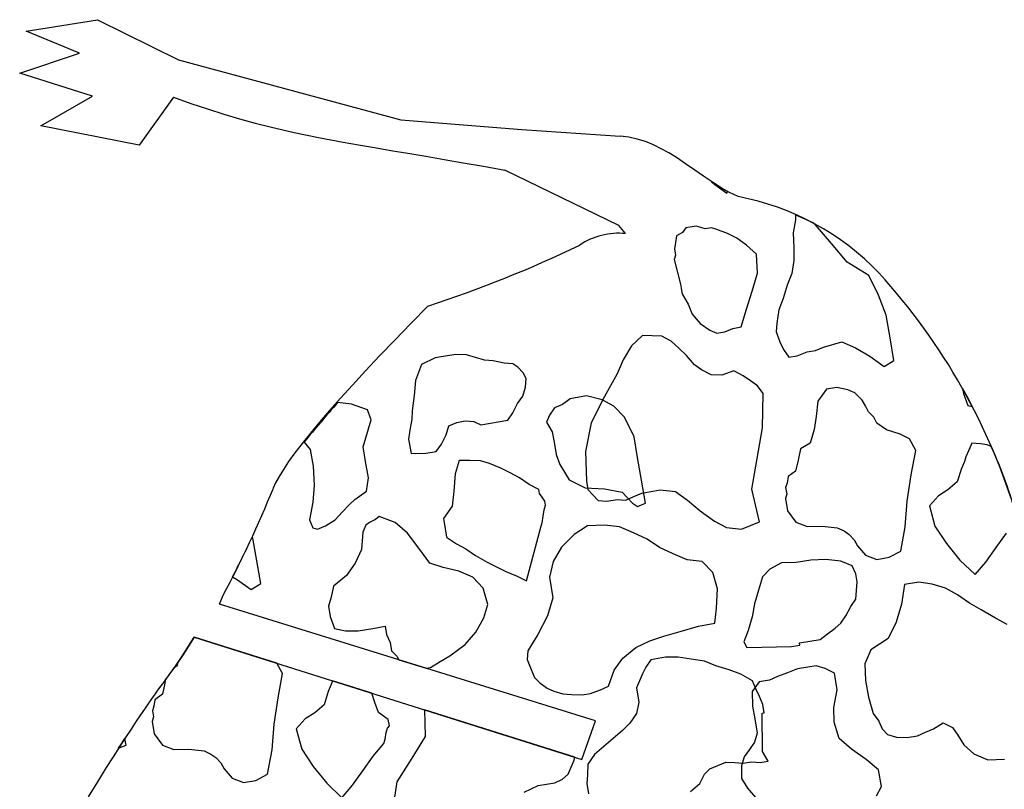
# Model space of a CAD drawing. Extents: x 1.3 to 15.6, y 3.2 to 7.5.
# Tile 10 of 19: x 6.5 to 8.5, y 6 to 7.5. Entities that reach past the tile are written whole.
import ezdxf

# ---------------------------------------------------------------- set-up
doc = ezdxf.new("R2010")
doc.units = 0
doc.header["$MEASUREMENT"] = 0

msp = doc.modelspace()

# ---------------------------------------------------------------- linework, layer by layer
at = {"color": 7, "linetype": 'Continuous'}
for p, q in [((6.5136, 7.5148), (6.6602, 7.5384)), ((6.6602, 7.5384), (6.8269, 7.456)), ((6.6236, 7.4694), (6.5136, 7.5148)), ((6.5003, 7.4284), (6.6236, 7.4694)), ((6.8269, 7.456), (7.2846, 7.332)), ((6.6499, 7.3812), (6.5003, 7.4284)), ((6.544, 7.3199), (6.6499, 7.3812)), ((6.8169, 7.379), (6.7462, 7.2799)), ((6.7462, 7.2799), (6.544, 7.3199)), ((7.2846, 7.332), (7.533, 7.3122)), ((7.533, 7.3122), (7.7353, 7.2988)), ((7.7327, 7.1149), (7.4984, 7.2288)), ((7.9236, 7.2049), (7.9302, 7.1991)), ((7.9302, 7.1991), (7.9551, 7.1814)), ((7.9551, 7.1814), (7.9562, 7.1848)), ((8.0963, 7.1369), (8.096, 7.1265)), ((7.7467, 7.0983), (7.7327, 7.1149)), ((7.8708, 7.11), (7.8638, 7.1001)), ((7.8794, 7.1115), (7.8708, 7.11)), ((7.8921, 7.1137), (7.8794, 7.1115)), ((7.9014, 7.1109), (7.8921, 7.1137)), ((7.9106, 7.1081), (7.9014, 7.1109)), ((7.9234, 7.1102), (7.9106, 7.1081)), ((7.9327, 7.1074), (7.9234, 7.1102)), ((8.096, 7.1265), (8.0918, 7.0995)), ((8.1372, 7.116), (8.131, 7.121)), ((8.1701, 7.0778), (8.1372, 7.116)), ((7.8517, 7.0936), (7.8496, 7.0801)), ((7.8638, 7.1001), (7.8517, 7.0936)), ((7.9561, 7.0983), (7.9327, 7.1074)), ((7.9754, 7.0884), (7.9561, 7.0983)), ((8.0918, 7.0995), (8.0927, 7.069)), ((7.8496, 7.0801), (7.8476, 7.0666)), ((7.9953, 7.0743), (7.9754, 7.0884)), ((8.016, 7.0559), (7.9953, 7.0743)), ((8.2029, 7.0396), (8.1701, 7.0778)), ((7.8498, 7.0538), (7.8469, 7.0446)), ((7.8476, 7.0666), (7.8498, 7.0538)), ((8.0183, 7.0168), (8.016, 7.0559)), ((8.0927, 7.069), (8.0928, 7.0427)), ((7.8469, 7.0446), (7.8599, 6.9942)), ((8.0928, 7.0427), (8.0886, 7.0157)), ((8.247, 7.012), (8.2029, 7.0396)), ((8.007, 6.9798), (8.0183, 7.0168)), ((8.0886, 7.0157), (8.0795, 6.9922)), ((8.2671, 6.9716), (8.247, 7.012)), ((7.8599, 6.9942), (7.8607, 6.9899)), ((7.8607, 6.9899), (7.8614, 6.9857)), ((8.0795, 6.9922), (8.071, 6.9645)), ((7.8614, 6.9857), (7.8628, 6.9771)), ((7.8628, 6.9771), (7.8636, 6.9729)), ((7.8636, 6.9729), (7.8757, 6.953)), ((7.9958, 6.9429), (8.007, 6.9798)), ((8.2829, 6.9305), (8.2671, 6.9716)), ((7.8757, 6.953), (7.8836, 6.9325)), ((8.071, 6.9645), (8.0619, 6.941)), ((7.8836, 6.9325), (7.9, 6.9134)), ((7.9846, 6.9059), (7.9958, 6.9429)), ((8.0619, 6.941), (8.0577, 6.914)), ((8.2909, 6.8836), (8.2829, 6.9305)), ((7.9, 6.9134), (7.92, 6.8992)), ((8.0577, 6.914), (8.0564, 6.8962)), ((7.7815, 6.8887), (7.7588, 6.8673)), ((7.8213, 6.8868), (7.7815, 6.8887)), ((7.92, 6.8992), (7.9342, 6.8929)), ((7.9342, 6.8929), (7.9512, 6.8958)), ((7.9512, 6.8958), (7.9676, 6.903)), ((7.9676, 6.903), (7.9846, 6.9059)), ((8.0564, 6.8962), (8.0643, 6.8756)), ((7.7588, 6.8673), (7.7419, 6.8381)), ((7.8405, 6.8769), (7.8213, 6.8868)), ((7.8562, 6.862), (7.8405, 6.8769)), ((8.0643, 6.8756), (8.0715, 6.8593)), ((8.1538, 6.8646), (8.1915, 6.8754)), ((8.1915, 6.8754), (8.2199, 6.8627)), ((8.2989, 6.8368), (8.2909, 6.8836)), ((7.3978, 6.8495), (7.3765, 6.8459)), ((7.4198, 6.8489), (7.3978, 6.8495)), ((7.4383, 6.8433), (7.4198, 6.8489)), ((7.8719, 6.8472), (7.8562, 6.862)), ((7.8883, 6.8281), (7.8719, 6.8472)), ((8.0715, 6.8593), (8.0829, 6.8437)), ((8.0829, 6.8437), (8.0999, 6.8466)), ((8.0999, 6.8466), (8.1205, 6.8545)), ((8.1205, 6.8545), (8.1375, 6.8574)), ((8.1375, 6.8574), (8.1538, 6.8646)), ((8.2199, 6.8627), (8.2491, 6.8458)), ((7.3268, 6.8286), (7.3149, 6.7959)), ((7.3552, 6.8423), (7.3268, 6.8286)), ((7.3765, 6.8459), (7.3552, 6.8423)), ((7.4568, 6.8377), (7.4383, 6.8433)), ((7.4746, 6.8363), (7.4568, 6.8377)), ((7.4973, 6.8314), (7.4746, 6.8363)), ((7.5151, 6.8301), (7.4973, 6.8314)), ((7.5251, 6.823), (7.5151, 6.8301)), ((7.7419, 6.8381), (7.7292, 6.8097)), ((7.9032, 6.8175), (7.8883, 6.8281)), ((8.2491, 6.8458), (8.279, 6.8246)), ((8.279, 6.8246), (8.2989, 6.8368)), ((7.5358, 6.8117), (7.5251, 6.823)), ((7.5422, 6.7996), (7.5358, 6.8117)), ((7.7292, 6.8097), (7.7024, 6.7613)), ((7.9225, 6.8076), (7.9032, 6.8175)), ((7.9445, 6.807), (7.9225, 6.8076)), ((7.9693, 6.8156), (7.9445, 6.807)), ((7.9885, 6.8057), (7.9693, 6.8156)), ((7.3149, 6.7959), (7.3115, 6.7647)), ((7.5409, 6.7819), (7.5422, 6.7996)), ((8.0035, 6.7951), (7.9885, 6.8057)), ((8.0185, 6.7845), (8.0035, 6.7951)), ((7.5353, 6.7634), (7.5409, 6.7819)), ((8.0299, 6.7689), (8.0185, 6.7845)), ((8.0287, 6.6986), (8.0299, 6.7689)), ((8.1599, 6.778), (8.1422, 6.753)), ((8.1812, 6.7816), (8.1599, 6.778)), ((8.2039, 6.7767), (8.1812, 6.7816)), ((8.2181, 6.7704), (8.2039, 6.7767)), ((8.2338, 6.7555), (8.2181, 6.7704)), ((8.4402, 6.779), (8.4419, 6.7691)), ((8.4419, 6.7691), (8.4506, 6.7443)), ((7.1829, 6.7471), (7.1544, 6.7502)), ((7.2157, 6.7352), (7.1829, 6.7471)), ((7.3115, 6.7647), (7.308, 6.7334)), ((7.5148, 6.7292), (7.5247, 6.7484)), ((7.5247, 6.7484), (7.5353, 6.7634)), ((7.617, 6.7467), (7.6007, 6.7395)), ((7.6326, 6.7581), (7.617, 6.7467)), ((7.6667, 6.7639), (7.6326, 6.7581)), ((7.6987, 6.7562), (7.6667, 6.7639)), ((7.7024, 6.7613), (7.6763, 6.7086)), ((7.7229, 6.7428), (7.6987, 6.7562)), ((8.1422, 6.753), (8.1388, 6.7218)), ((8.2403, 6.7435), (8.2338, 6.7555)), ((7.2236, 6.7146), (7.2157, 6.7352)), ((7.308, 6.7334), (7.3067, 6.7156)), ((7.5042, 6.7142), (7.5148, 6.7292)), ((7.6007, 6.7395), (7.5901, 6.7245)), ((7.7443, 6.7202), (7.7229, 6.7428)), ((8.2467, 6.7314), (8.2403, 6.7435)), ((8.2574, 6.7201), (8.2467, 6.7314)), ((8.4506, 6.7443), (8.4597, 6.7423)), ((7.2179, 6.6961), (7.2236, 6.7146)), ((7.3067, 6.7156), (7.3046, 6.7021)), ((7.3835, 6.7024), (7.3998, 6.7096)), ((7.3998, 6.7096), (7.4168, 6.7125)), ((7.4168, 6.7125), (7.4346, 6.7111)), ((7.4346, 6.7111), (7.4488, 6.7048)), ((7.4488, 6.7048), (7.5042, 6.7142)), ((7.5901, 6.7245), (7.5838, 6.7103)), ((7.5838, 6.7103), (7.5959, 6.6904)), ((7.6763, 6.7086), (7.6645, 6.6496)), ((7.7643, 6.6797), (7.7443, 6.7202)), ((8.1388, 6.7218), (8.1346, 6.6947)), ((8.2639, 6.708), (8.2574, 6.7201)), ((8.2838, 6.6939), (8.2639, 6.708)), ((7.2123, 6.6776), (7.2179, 6.6961)), ((7.3025, 6.6886), (7.3004, 6.6751)), ((7.3046, 6.7021), (7.3025, 6.6886)), ((7.3778, 6.6839), (7.3835, 6.7024)), ((7.5959, 6.6904), (7.5996, 6.6691)), ((8.0176, 6.6353), (8.0287, 6.6986)), ((8.1346, 6.6947), (8.1262, 6.667)), ((8.3115, 6.6855), (8.2838, 6.6939)), ((8.3308, 6.6756), (8.3115, 6.6855)), ((7.0856, 6.6689), (7.098, 6.6537)), ((7.2067, 6.6591), (7.2123, 6.6776)), ((7.3004, 6.6751), (7.3055, 6.6453)), ((7.3574, 6.6497), (7.368, 6.6647)), ((7.368, 6.6647), (7.3778, 6.6839)), ((7.5996, 6.6691), (7.6039, 6.6436)), ((7.7716, 6.6371), (7.7643, 6.6797)), ((8.1262, 6.667), (8.1063, 6.6548)), ((8.3436, 6.6515), (8.3308, 6.6756)), ((8.4594, 6.6669), (8.453, 6.6526)), ((8.4772, 6.6655), (8.4594, 6.6669)), ((8.4907, 6.6634), (8.4772, 6.6655)), ((7.098, 6.6537), (7.1039, 6.6196)), ((7.2118, 6.6293), (7.2067, 6.6591)), ((7.3055, 6.6453), (7.3361, 6.6461)), ((7.3361, 6.6461), (7.3574, 6.6497)), ((7.6645, 6.6496), (7.6661, 6.5885)), ((8.1063, 6.6548), (8.1015, 6.6321)), ((8.3346, 6.6017), (8.3436, 6.6515)), ((8.453, 6.6526), (8.4467, 6.6384)), ((8.4991, 6.6597), (8.4907, 6.6634)), ((7.2176, 6.5952), (7.2118, 6.6293)), ((7.4043, 6.6314), (7.3959, 6.6037)), ((7.4264, 6.6308), (7.4043, 6.6314)), ((7.4484, 6.6302), (7.4264, 6.6308)), ((7.4669, 6.6246), (7.4484, 6.6302)), ((7.4904, 6.6154), (7.4669, 6.6246)), ((7.6039, 6.6436), (7.6118, 6.623)), ((7.7796, 6.5903), (7.7716, 6.6371)), ((8.0065, 6.572), (8.0176, 6.6353)), ((8.1015, 6.6321), (8.0966, 6.6093)), ((8.4439, 6.6292), (8.4376, 6.6149)), ((8.4467, 6.6384), (8.4439, 6.6292)), ((7.1039, 6.6196), (7.1061, 6.5806)), ((7.3959, 6.6037), (7.3932, 6.5682)), ((7.5096, 6.6056), (7.4904, 6.6154)), ((7.5288, 6.5957), (7.5096, 6.6056)), ((7.6118, 6.623), (7.6304, 6.5911)), ((8.0966, 6.6093), (8.081, 6.5979)), ((8.4376, 6.6149), (8.4291, 6.5872)), ((7.2135, 6.5682), (7.2176, 6.5952)), ((7.5487, 6.5816), (7.5288, 6.5957)), ((7.6304, 6.5911), (7.6639, 6.5749)), ((7.6661, 6.5885), (7.669, 6.5714)), ((7.7876, 6.5434), (7.7796, 6.5903)), ((8.0789, 6.5844), (8.0761, 6.5752)), ((8.081, 6.5979), (8.0789, 6.5844)), ((8.3263, 6.5477), (8.3346, 6.6017)), ((8.4291, 6.5872), (8.41, 6.5708)), ((7.1061, 6.5806), (7.1034, 6.545)), ((7.1901, 6.551), (7.2135, 6.5682)), ((7.3932, 6.5682), (7.3898, 6.5369)), ((7.568, 6.5717), (7.5487, 6.5816)), ((7.5694, 6.5632), (7.568, 6.5717)), ((7.5751, 6.5554), (7.5694, 6.5632)), ((7.6639, 6.5749), (7.7037, 6.5729)), ((7.669, 6.5714), (7.6797, 6.5601)), ((7.7037, 6.5729), (7.7399, 6.566)), ((7.7399, 6.566), (7.7506, 6.5546)), ((7.7636, 6.5569), (7.7799, 6.5641)), ((7.7799, 6.5641), (7.8182, 6.5706)), ((7.8182, 6.5706), (7.8495, 6.5672)), ((7.8495, 6.5672), (7.8744, 6.5495)), ((8.0224, 6.5046), (8.0065, 6.572)), ((8.0761, 6.5752), (8.0783, 6.5624)), ((8.41, 6.5708), (8.3902, 6.5586)), ((7.1034, 6.545), (7.0965, 6.5088)), ((7.1788, 6.5403), (7.1901, 6.551)), ((7.5808, 6.5476), (7.5751, 6.5554)), ((7.5823, 6.5391), (7.5808, 6.5476)), ((7.6797, 6.5601), (7.6904, 6.5488)), ((7.6904, 6.5488), (7.7082, 6.5474)), ((7.7082, 6.5474), (7.7295, 6.5511)), ((7.7295, 6.5511), (7.7473, 6.5497)), ((7.7473, 6.5497), (7.7636, 6.5569)), ((7.7506, 6.5546), (7.7613, 6.5433)), ((7.7613, 6.5433), (7.7713, 6.5363)), ((7.7713, 6.5363), (7.7876, 6.5434)), ((7.8744, 6.5495), (7.9001, 6.5276)), ((8.0783, 6.5624), (8.0755, 6.5531)), ((8.0755, 6.5531), (8.0798, 6.5276)), ((8.3222, 6.4944), (8.3263, 6.5477)), ((8.3902, 6.5586), (8.3718, 6.5379)), ((7.149, 6.509), (7.1639, 6.5247)), ((7.1639, 6.5247), (7.1788, 6.5403)), ((7.3898, 6.5369), (7.3721, 6.512)), ((7.5774, 6.5163), (7.5795, 6.5298)), ((7.5795, 6.5298), (7.5823, 6.5391)), ((7.9001, 6.5276), (7.93, 6.5064)), ((8.0798, 6.5276), (8.097, 6.5042)), ((8.3718, 6.5379), (8.3833, 6.4961)), ((7.0965, 6.5088), (7.1036, 6.4925)), ((7.1292, 6.4968), (7.149, 6.509)), ((7.2201, 6.5036), (7.2123, 6.4979)), ((7.2322, 6.51), (7.2201, 6.5036)), ((7.24, 6.5157), (7.2322, 6.51)), ((7.2727, 6.5038), (7.24, 6.5157)), ((7.2983, 6.4818), (7.2727, 6.5038)), ((7.3721, 6.512), (7.3736, 6.5035)), ((7.3736, 6.5035), (7.3758, 6.4907)), ((7.5725, 6.4936), (7.5753, 6.5028)), ((7.5753, 6.5028), (7.5774, 6.5163)), ((7.93, 6.5064), (7.9542, 6.493)), ((7.9855, 6.4896), (8.0224, 6.5046)), ((8.097, 6.5042), (8.1205, 6.495)), ((7.1036, 6.4925), (7.1129, 6.4897)), ((7.1129, 6.4897), (7.1292, 6.4968)), ((7.206, 6.4836), (7.2033, 6.4481)), ((7.2123, 6.4979), (7.206, 6.4836)), ((7.3758, 6.4907), (7.3772, 6.4822)), ((7.3772, 6.4822), (7.3787, 6.4736)), ((7.5431, 6.3833), (7.5725, 6.4936)), ((7.6684, 6.4968), (7.6408, 6.4789)), ((7.7032, 6.4983), (7.6684, 6.4968)), ((7.7345, 6.4949), (7.7032, 6.4983)), ((7.763, 6.4822), (7.7345, 6.4949)), ((7.7914, 6.4695), (7.763, 6.4822)), ((7.9542, 6.493), (7.9855, 6.4896)), ((8.1205, 6.495), (8.151, 6.4959)), ((8.151, 6.4959), (8.1823, 6.4924)), ((8.1823, 6.4924), (8.1965, 6.4861)), ((8.1965, 6.4861), (8.2065, 6.479)), ((8.3132, 6.4446), (8.3222, 6.4944)), ((8.3833, 6.4961), (8.4069, 6.4606)), ((6.9801, 6.4714), (6.979, 6.4742)), ((6.9881, 6.4245), (6.9801, 6.4714)), ((7.3212, 6.4507), (7.2983, 6.4818)), ((7.3787, 6.4736), (7.3986, 6.4595)), ((7.6408, 6.4789), (7.6146, 6.4525)), ((7.8164, 6.4519), (7.7914, 6.4695)), ((8.2065, 6.479), (8.2172, 6.4677)), ((8.2172, 6.4677), (8.2236, 6.4557)), ((8.5092, 6.4518), (8.5304, 6.4817)), ((7.2033, 6.4481), (7.1906, 6.4196)), ((7.3441, 6.4195), (7.3212, 6.4507)), ((7.3986, 6.4595), (7.4178, 6.4496)), ((7.4178, 6.4496), (7.4378, 6.4355)), ((7.6146, 6.4525), (7.5977, 6.4233)), ((7.8448, 6.4392), (7.8164, 6.4519)), ((8.2236, 6.4557), (8.24, 6.4365)), ((8.2891, 6.4318), (8.3132, 6.4446)), ((8.4069, 6.4606), (8.4347, 6.4259)), ((8.488, 6.4219), (8.5092, 6.4518)), ((6.9961, 6.3777), (6.9881, 6.4245)), ((7.4378, 6.4355), (7.462, 6.4221)), ((7.462, 6.4221), (7.4812, 6.4122)), ((7.5977, 6.4233), (7.59, 6.3913)), ((7.8733, 6.4265), (7.8448, 6.4392)), ((7.9046, 6.4231), (7.8733, 6.4265)), ((7.926, 6.4005), (7.9046, 6.4231)), ((8.1278, 6.4262), (8.098, 6.4211)), ((8.1584, 6.427), (8.1278, 6.4262)), ((8.1897, 6.4236), (8.1584, 6.427)), ((8.2131, 6.4144), (8.1897, 6.4236)), ((8.24, 6.4365), (8.2635, 6.4274)), ((8.2635, 6.4274), (8.2891, 6.4318)), ((8.4347, 6.4259), (8.4661, 6.3962)), ((8.4661, 6.3962), (8.488, 6.4219)), ((7.1906, 6.4196), (7.1729, 6.3947)), ((7.3718, 6.4111), (7.3441, 6.4195)), ((7.4038, 6.4034), (7.3718, 6.4111)), ((7.4323, 6.3907), (7.4038, 6.4034)), ((7.4812, 6.4122), (7.5004, 6.4024)), ((7.5004, 6.4024), (7.5239, 6.3932)), ((8.0434, 6.4074), (8.0285, 6.3917)), ((8.0675, 6.4202), (8.0434, 6.4074)), ((8.098, 6.4211), (8.0675, 6.4202)), ((8.2203, 6.3981), (8.2131, 6.4144)), ((6.9383, 6.3914), (6.9463, 6.3867)), ((6.9463, 6.3867), (6.9763, 6.3655)), ((7.1729, 6.3947), (7.146, 6.3726)), ((7.4537, 6.3681), (7.4323, 6.3907)), ((7.5239, 6.3932), (7.5431, 6.3833)), ((7.59, 6.3913), (7.5972, 6.3487)), ((7.9361, 6.3671), (7.926, 6.4005)), ((8.0285, 6.3917), (8.0201, 6.3639)), ((8.2232, 6.3811), (8.2203, 6.3981)), ((8.2219, 6.3633), (8.2232, 6.3811)), ((8.3504, 6.3809), (8.3206, 6.3758)), ((8.3774, 6.3767), (8.3504, 6.3809)), ((6.9763, 6.3655), (6.9961, 6.3777)), ((7.146, 6.3726), (7.1411, 6.3498)), ((7.4637, 6.3347), (7.4537, 6.3681)), ((7.9341, 6.3273), (7.9361, 6.3671)), ((8.0201, 6.3639), (8.0117, 6.3362)), ((8.2205, 6.3455), (8.2219, 6.3633)), ((8.3206, 6.3758), (8.3143, 6.3352)), ((8.4051, 6.3683), (8.3774, 6.3767)), ((8.4293, 6.3549), (8.4051, 6.3683)), ((6.9117, 6.3352), (6.919, 6.3536)), ((7.1411, 6.3498), (7.1355, 6.3313)), ((7.5972, 6.3487), (7.586, 6.3117)), ((8.2099, 6.3306), (8.2205, 6.3455)), ((8.4543, 6.3372), (8.4293, 6.3549)), ((7.6849, 6.0951), (6.9117, 6.3352)), ((7.1355, 6.3313), (7.1392, 6.31)), ((7.4553, 6.307), (7.4637, 6.3347)), ((7.9306, 6.296), (7.9341, 6.3273)), ((8.0117, 6.3362), (8.0075, 6.3092)), ((8.2, 6.3114), (8.2099, 6.3306)), ((8.3143, 6.3352), (8.3031, 6.2983)), ((8.4785, 6.3238), (8.4543, 6.3372)), ((8.5077, 6.3069), (8.4785, 6.3238)), ((7.1392, 6.31), (7.1478, 6.2852)), ((7.4384, 6.2778), (7.4553, 6.307)), ((7.586, 6.3117), (7.5663, 6.2733)), ((8.0075, 6.3092), (7.9991, 6.2814)), ((8.1894, 6.2964), (8.2, 6.3114)), ((8.5319, 6.2935), (8.5077, 6.3069)), ((7.1478, 6.2852), (7.1705, 6.2803)), ((7.1705, 6.2803), (7.1968, 6.2804)), ((7.1968, 6.2804), (7.2266, 6.2855)), ((7.2266, 6.2855), (7.2522, 6.2898)), ((7.2522, 6.2898), (7.2551, 6.2728)), ((7.8256, 6.2693), (7.859, 6.2794)), ((7.859, 6.2794), (7.8966, 6.2902)), ((7.8966, 6.2902), (7.9306, 6.296)), ((7.9991, 6.2814), (7.99, 6.258)), ((8.1625, 6.2743), (8.1781, 6.2857)), ((8.1781, 6.2857), (8.1894, 6.2964)), ((8.3031, 6.2983), (8.2869, 6.2648)), ((6.8595, 6.2673), (6.836, 6.2305)), ((6.836, 6.2305), (6.8595, 6.2673)), ((7.0295, 6.2137), (6.8595, 6.2673)), ((6.8595, 6.2673), (7.657, 6.0159)), ((7.2551, 6.2728), (7.2623, 6.2565)), ((7.4165, 6.2521), (7.4384, 6.2778)), ((7.5663, 6.2733), (7.5458, 6.2391)), ((7.7681, 6.2464), (7.7965, 6.26)), ((7.7965, 6.26), (7.8256, 6.2693)), ((8.1043, 6.2556), (8.1256, 6.2592)), ((8.1256, 6.2592), (8.1469, 6.2628)), ((8.1469, 6.2628), (8.1625, 6.2743)), ((8.2869, 6.2648), (8.2515, 6.2412)), ((7.2623, 6.2565), (7.2652, 6.2395)), ((7.2652, 6.2395), (7.2759, 6.2281)), ((7.3853, 6.2293), (7.4009, 6.2407)), ((7.4009, 6.2407), (7.4165, 6.2521)), ((7.5458, 6.2391), (7.5445, 6.2214)), ((7.7412, 6.2243), (7.7681, 6.2464)), ((7.99, 6.258), (7.9964, 6.2459)), ((7.9964, 6.2459), (8.088, 6.2484)), ((8.088, 6.2484), (8.0923, 6.2491)), ((8.0923, 6.2491), (8.1008, 6.2506)), ((8.1008, 6.2506), (8.1051, 6.2513)), ((8.1051, 6.2513), (8.1043, 6.2556)), ((8.2515, 6.2412), (8.2388, 6.2128)), ((6.8209, 6.2081), (6.836, 6.2305)), ((6.836, 6.2305), (6.8256, 6.2151)), ((7.2759, 6.2281), (7.2804, 6.2207)), ((7.2804, 6.2207), (7.3363, 6.2034)), ((7.3654, 6.2171), (7.3853, 6.2293)), ((7.5445, 6.2214), (7.5524, 6.2008)), ((7.7236, 6.1993), (7.7412, 6.2243)), ((7.7988, 6.2209), (7.7882, 6.206)), ((7.8286, 6.226), (7.7988, 6.2209)), ((7.8549, 6.2261), (7.8286, 6.226)), ((7.8819, 6.222), (7.8549, 6.2261)), ((7.9089, 6.2178), (7.8819, 6.222)), ((6.8234, 6.2079), (6.8187, 6.205)), ((6.8256, 6.2151), (6.8234, 6.2079)), ((7.0409, 6.1924), (7.0295, 6.2137)), ((7.3363, 6.2034), (7.3456, 6.205)), ((7.3456, 6.205), (7.3654, 6.2171)), ((7.5524, 6.2008), (7.5595, 6.1845)), ((7.7116, 6.1666), (7.7236, 6.1993)), ((7.7882, 6.206), (7.7819, 6.1917)), ((7.9324, 6.2087), (7.9089, 6.2178)), ((7.9601, 6.2002), (7.9324, 6.2087)), ((7.9836, 6.1911), (7.9601, 6.2002)), ((8.1003, 6.2023), (8.0797, 6.1944)), ((8.1216, 6.2059), (8.1003, 6.2023)), ((8.1386, 6.2088), (8.1216, 6.2059)), ((8.1571, 6.2032), (8.1386, 6.2088)), ((8.1763, 6.1933), (8.1571, 6.2032)), ((8.2388, 6.2128), (8.2403, 6.178)), ((6.7999, 6.1788), (6.7987, 6.173)), ((7.0318, 6.1426), (7.0409, 6.1924)), ((7.5595, 6.1845), (7.5702, 6.1732)), ((7.7819, 6.1917), (7.7755, 6.1775)), ((8.0078, 6.1777), (7.9836, 6.1911)), ((8.0428, 6.1793), (8.0215, 6.1757)), ((8.0591, 6.1865), (8.0428, 6.1793)), ((8.0797, 6.1944), (8.0591, 6.1865)), ((8.1822, 6.1593), (8.1763, 6.1933)), ((6.7987, 6.173), (6.7938, 6.1502)), ((7.1411, 6.1701), (7.1348, 6.1558)), ((7.1435, 6.1778), (7.1411, 6.1701)), ((7.2245, 6.1522), (7.1435, 6.1778)), ((7.5702, 6.1732), (7.5852, 6.1626)), ((7.5852, 6.1626), (7.5994, 6.1562)), ((7.6747, 6.1515), (7.6953, 6.1594)), ((7.6953, 6.1594), (7.7116, 6.1666)), ((7.7755, 6.1775), (7.7692, 6.1633)), ((7.7692, 6.1633), (7.7743, 6.1334)), ((8.0215, 6.1757), (8.0074, 6.1557)), ((8.015, 6.1614), (8.0078, 6.1777)), ((8.0222, 6.1451), (8.015, 6.1614)), ((8.1752, 6.123), (8.1822, 6.1593)), ((8.2403, 6.178), (8.2462, 6.1439)), ((6.7782, 6.1388), (6.7761, 6.1253)), ((6.7938, 6.1502), (6.7782, 6.1388)), ((7.0235, 6.0886), (7.0318, 6.1426)), ((7.1348, 6.1558), (7.1264, 6.1281)), ((7.2308, 6.1328), (7.2245, 6.1522)), ((7.5994, 6.1562), (7.6179, 6.1506)), ((7.6179, 6.1506), (7.6357, 6.1493)), ((7.6357, 6.1493), (7.6577, 6.1486)), ((7.6577, 6.1486), (7.6747, 6.1515)), ((8.0074, 6.1557), (8.0082, 6.1252)), ((8.0293, 6.1288), (8.0222, 6.1451)), ((8.2462, 6.1439), (8.2562, 6.1105)), ((6.7761, 6.1253), (6.7733, 6.1161)), ((7.1264, 6.1281), (7.1073, 6.1117)), ((7.2387, 6.1122), (7.2308, 6.1328)), ((7.3333, 6.118), (7.3348, 6.0628)), ((7.6421, 6.0206), (7.3333, 6.118)), ((7.7743, 6.1334), (7.7694, 6.1107)), ((8.0082, 6.1252), (8.0126, 6.0996)), ((8.0322, 6.1117), (8.0293, 6.1288)), ((8.176, 6.0924), (8.1752, 6.123)), ((6.7755, 6.1033), (6.7727, 6.094)), ((6.7733, 6.1161), (6.7755, 6.1033)), ((7.0874, 6.0995), (7.069, 6.0788)), ((7.1073, 6.1117), (7.0874, 6.0995)), ((7.2586, 6.0981), (7.2387, 6.1122)), ((7.2608, 6.0853), (7.2586, 6.0981)), ((7.7694, 6.1107), (7.7553, 6.0907)), ((8.0126, 6.0996), (8.0177, 6.0698)), ((8.028, 6.111), (8.0322, 6.1117)), ((8.0281, 6.0847), (8.028, 6.111)), ((8.2562, 6.1105), (8.2677, 6.0949)), ((6.7727, 6.094), (6.7771, 6.0685)), ((7.0195, 6.0353), (7.0235, 6.0886)), ((7.069, 6.0788), (7.0805, 6.037)), ((7.2545, 6.071), (7.2573, 6.0803)), ((7.2573, 6.0803), (7.2608, 6.0853)), ((7.657, 6.0159), (7.6849, 6.0951)), ((7.7553, 6.0907), (7.7404, 6.0751)), ((8.0282, 6.0584), (8.0281, 6.0847)), ((8.1861, 6.0591), (8.176, 6.0924)), ((8.2677, 6.0949), (8.2748, 6.0786)), ((8.2748, 6.0786), (8.2855, 6.0673)), ((8.3637, 6.0719), (8.38, 6.079)), ((8.38, 6.079), (8.3998, 6.0912)), ((8.3998, 6.0912), (8.419, 6.0813)), ((8.419, 6.0813), (8.4305, 6.0657)), ((6.7196, 6.0455), (6.7165, 6.0587)), ((6.7771, 6.0685), (6.7942, 6.0451)), ((7.2496, 6.0483), (7.2524, 6.0575)), ((7.2524, 6.0575), (7.2545, 6.071)), ((7.3348, 6.0628), (7.3073, 6.0187)), ((7.7213, 6.0586), (7.7022, 6.0422)), ((7.7404, 6.0751), (7.7213, 6.0586)), ((8.0177, 6.0698), (8.0121, 6.0513)), ((8.0283, 6.0321), (8.0282, 6.0584)), ((8.2118, 6.0372), (8.1861, 6.0591)), ((8.2855, 6.0673), (8.304, 6.0617)), ((8.304, 6.0617), (8.326, 6.0611)), ((8.326, 6.0611), (8.3473, 6.0647)), ((8.3473, 6.0647), (8.3637, 6.0719)), ((8.4305, 6.0657), (8.4426, 6.0459)), ((6.7038, 6.0391), (6.7196, 6.0455)), ((6.7942, 6.0451), (6.8177, 6.036)), ((6.8177, 6.036), (6.8482, 6.0368)), ((6.8482, 6.0368), (6.8795, 6.0334)), ((7.0805, 6.037), (7.1041, 6.0015)), ((7.2277, 6.0226), (7.2496, 6.0483)), ((7.7022, 6.0422), (7.683, 6.0258)), ((8.0015, 6.0364), (7.9909, 6.0214)), ((8.0121, 6.0513), (8.0015, 6.0364)), ((8.2417, 6.016), (8.2118, 6.0372)), ((8.4426, 6.0459), (8.4633, 6.0275)), ((6.8795, 6.0334), (6.8937, 6.027)), ((6.8937, 6.027), (6.9037, 6.02)), ((6.9037, 6.02), (6.9144, 6.0086)), ((7.0104, 5.9856), (7.0195, 6.0353)), ((7.2065, 5.9927), (7.2277, 6.0226)), ((7.3073, 6.0187), (7.2762, 5.9695)), ((7.6412, 6.0143), (7.6421, 6.0206)), ((7.683, 6.0258), (7.6689, 6.0059)), ((7.9909, 6.0214), (7.9853, 6.0029)), ((8.0404, 6.0123), (8.0283, 6.0321)), ((8.4633, 6.0275), (8.4918, 6.0148)), ((8.4918, 6.0148), (8.5266, 6.0164)), ((6.9144, 6.0086), (6.9209, 5.9966)), ((6.9209, 5.9966), (6.9373, 5.9775)), ((7.1041, 6.0015), (7.132, 5.9668)), ((7.6285, 5.9858), (7.6348, 6.0001)), ((7.6348, 6.0001), (7.6412, 6.0143)), ((7.6689, 6.0059), (7.6683, 5.9838)), ((7.9091, 5.9855), (7.9204, 5.9962)), ((7.9204, 5.9962), (7.9368, 6.0034)), ((7.9368, 6.0034), (7.9531, 6.0105)), ((7.9531, 6.0105), (7.9708, 6.0092)), ((7.9708, 6.0092), (7.9886, 6.0078)), ((7.9853, 6.0029), (7.9854, 5.9766)), ((7.9886, 6.0078), (8.0056, 6.0107)), ((8.0056, 6.0107), (8.0234, 6.0094)), ((8.0234, 6.0094), (8.0404, 6.0123)), ((8.2673, 5.9941), (8.2417, 6.016)), ((6.9373, 5.9775), (6.9608, 5.9683)), ((6.9863, 5.9727), (7.0104, 5.9856)), ((7.1853, 5.9628), (7.2065, 5.9927)), ((7.6172, 5.9751), (7.6285, 5.9858)), ((7.6683, 5.9838), (7.6669, 5.9661)), ((7.8992, 5.9663), (7.9091, 5.9855)), ((7.9854, 5.9766), (7.9975, 5.9568)), ((8.2732, 5.96), (8.2673, 5.9941)), ((6.9608, 5.9683), (6.9863, 5.9727)), ((7.132, 5.9668), (7.1633, 5.9371)), ((7.1633, 5.9371), (7.1853, 5.9628)), ((7.2762, 5.9695), (7.2679, 5.9155)), ((7.5384, 5.9485), (7.5668, 5.9621)), ((7.5668, 5.9621), (7.6009, 5.968)), ((7.6009, 5.968), (7.6172, 5.9751)), ((7.6669, 5.9661), (7.6706, 5.9448)), ((7.8801, 5.9499), (7.8992, 5.9663)), ((7.9975, 5.9568), (8.0139, 5.9377)), ((8.2633, 5.9408), (8.2732, 5.96))]:
    msp.add_line(p, q, dxfattribs=at)
at = {"color": 7, "linetype": 'Continuous', "flags": 128}
for points in [[(6.8169, 7.379), (6.8525, 7.3662), (6.8869, 7.3546), (6.9202, 7.344), (6.9526, 7.3344), (6.9845, 7.3256), (7.0159, 7.3176), (7.0651, 7.3062), (7.1148, 7.2959), (7.1658, 7.2863), (7.1974, 7.2807), (7.23, 7.275), (7.2638, 7.2693), (7.2989, 7.2635), (7.3356, 7.2573), (7.3733, 7.2509), (7.4129, 7.2441), (7.4545, 7.2367), (7.4984, 7.2288)], [(7.9783, 7.1743), (7.9607, 7.1824), (7.9431, 7.1924), (7.9253, 7.2038), (7.9073, 7.2161), (7.889, 7.229), (7.8703, 7.242), (7.8513, 7.2546), (7.8359, 7.2641), (7.8202, 7.2728), (7.8041, 7.2806), (7.7877, 7.2874), (7.7707, 7.2928), (7.7533, 7.2967), (7.7353, 7.2988)], [(7.9236, 7.2049), (7.9419, 7.1931), (7.9562, 7.1848)], [(8.0963, 7.1369), (8.1153, 7.1287), (8.131, 7.121)], [(7.34, 6.949), (7.3049, 6.9132), (7.2718, 6.879), (7.2408, 6.8465), (7.2118, 6.8156), (7.1848, 6.7864), (7.1603, 6.7593), (7.1378, 6.7338), (7.1171, 6.7098), (7.0985, 6.6875), (7.0815, 6.6663), (7.0665, 6.6468), (7.0536, 6.6289), (7.0427, 6.6127), (7.0338, 6.5981), (7.0269, 6.5852), (7.0221, 6.5739)], [(8.4402, 6.779), (8.4513, 6.7584), (8.4597, 6.7423)], [(6.7814, 6.1542), (6.7787, 6.1506), (6.7749, 6.1452), (6.7699, 6.1382), (6.7639, 6.1295), (6.7568, 6.1192), (6.7489, 6.1075), (6.74, 6.0943), (6.7294, 6.0783), (6.7178, 6.0607), (6.7054, 6.0416), (6.6923, 6.0211), (6.6785, 5.9994), (6.6601, 5.97), (6.6409, 5.9387)], [(6.7038, 6.0391), (6.711, 6.0502), (6.7165, 6.0587)]]:
    msp.add_lwpolyline(points, dxfattribs=at)
at = {"color": 7, "linetype": 'Continuous'}
for centre, radius, start, end in [((7.8788, 6.646), 0.5376, 43.5713, 79.337), ((7.7336, 6.951), 0.1478, 84.9264, 123.3251), ((6.5771, 9.2989), 2.4707, 287.9858, 295.8002), ((7.3163, 6.1473), 1.2891, 16.5493, 42.3971), ((8.9063, 5.1973), 2.3411, 138.4461, 141.0544), ((7.5542, 6.233), 1.0368, 15.7576, 24.3039), ((4.715, 7.5201), 2.4936, 332.1094, 337.7016), ((3.8486, 7.9606), 3.4654, 333.0751, 334.6013), ((5.7196, 6.9734), 1.3411, 322.35, 325.2033), ((5.5925, 7.0628), 1.4964, 323.7912, 325.0225)]:
    msp.add_arc(centre, radius, start, end, dxfattribs=at)

doc.saveas('drawing.dxf')
